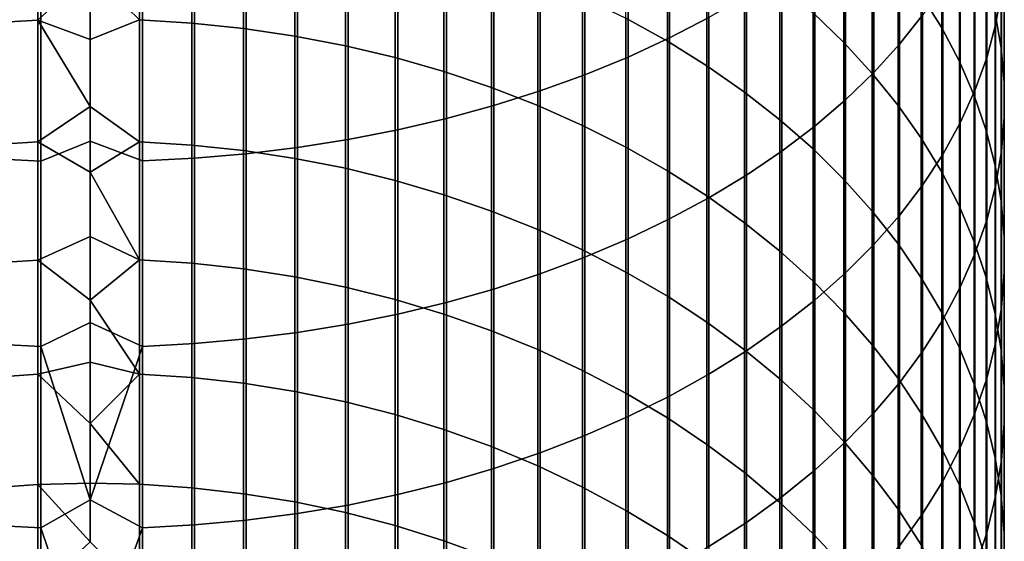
# Model space of a CAD drawing. Header units: metres. Extents: x -28 to 70, y -212 to 27.
# Tile 20 of 220: x -1 to 12, y -172 to -165. Entities that reach past the tile are written whole.
import ezdxf

# ---------------------------------------------------------------- set-up
doc = ezdxf.new("R2010")
doc.units = ezdxf.units.M
doc.layers.add('solid_10_261_012_XXX', color=7, linetype='CONTINUOUS')

msp = doc.modelspace()

# ---------------------------------------------------------------- linework, layer by layer
at = {"layer": 'solid_10_261_012_XXX'}
for points in [[(7.57031, -163.000153, 366.550873), (7.57031, -165.41452, 364.796753), (8.086323, -165.146439, 364.438171), (8.086323, -162.741959, 366.18512)], [(11.830687, -163.08847, 357.046906), (11.830687, -165.24321, 355.293915), (11.907613, -164.807648, 354.773224), (11.907613, -162.667313, 356.514526)], [(10.574701, -163.210754, 361.84903), (10.574701, -165.496597, 360.090912), (10.875484, -165.116028, 359.609833), (10.875484, -162.84346, 361.357758)], [(7.029555, -163.240921, 366.891968), (7.029555, -165.664505, 365.131134), (7.57031, -165.41452, 364.796753), (7.57031, -163.000153, 366.550873)], [(11.127584, -163.348099, 348.956757), (11.127584, -165.281754, 347.199677), (10.860441, -164.85257, 346.740143), (10.860441, -162.931641, 348.485687)], [(11.715095, -163.506226, 357.574982), (11.715095, -165.675232, 355.810364), (11.830687, -165.24321, 355.293915), (11.830687, -163.08847, 357.046906)], [(11.904513, -163.494064, 353.202942), (11.904513, -165.543655, 351.440277), (11.825533, -165.094193, 350.931885), (11.825533, -163.05867, 352.682434)], [(6.465825, -163.46347, 367.207245), (6.465825, -165.895584, 365.440216), (7.029555, -165.664505, 365.131134), (7.029555, -163.240921, 366.891968)], [(9.850112, -163.637207, 345.438812), (9.850112, -165.474655, 343.67514), (9.447371, -165.087128, 343.282288), (9.447371, -163.260544, 345.035522)], [(10.239358, -163.567139, 362.325745), (10.239358, -165.865891, 360.557709), (10.574701, -165.496597, 360.090912), (10.574701, -163.210754, 361.84903)], [(11.358356, -163.773987, 349.438507), (11.358356, -165.720642, 347.669617), (11.127584, -165.281754, 347.199677), (11.127584, -163.348099, 348.956757)], [(0.64609, -163.535843, 338.284241), (0.64609, -165.177902, 336.526001), (0, -164.545212, 337.189209), (0, -163.64209, 338.148071)], [(1.326928, -163.576553, 338.323303), (1.326928, -165.219666, 336.563965), (0.64609, -165.177902, 336.526001), (0.64609, -163.535843, 338.284241)], [(5.880963, -163.667084, 367.495697), (5.880963, -166.10701, 365.722992), (6.465825, -165.895584, 365.440216), (6.465825, -163.46347, 367.207245)], [(7.542284, -163.716766, 341.893097), (7.542284, -165.457352, 340.128571), (7.000267, -165.157318, 339.840607), (7.000267, -163.424728, 341.597015)], [(11.561213, -163.919205, 358.096985), (11.561213, -166.102295, 356.320892), (11.715095, -165.675232, 355.810364), (11.715095, -163.506226, 357.574982)], [(11.944586, -163.931656, 353.726044), (11.944586, -165.995361, 351.951233), (11.904513, -165.543655, 351.440277), (11.904513, -163.494064, 353.202942)], [(-0.682211, -163.537292, 338.285645), (-0.682211, -165.179398, 336.527374), (-1.362875, -165.222687, 336.566711), (-1.362875, -163.579483, 338.326141)], [(0, -164.545212, 337.189209), (-0.682211, -165.179398, 336.527374), (-0.682211, -163.537292, 338.285645)], [(2.00343, -163.645248, 338.389252), (2.00343, -165.290146, 336.627991), (1.326928, -165.219666, 336.563965), (1.326928, -163.576553, 338.323303)], [(2.673383, -163.741745, 338.481873), (2.673383, -165.38913, 336.717957), (2.00343, -165.290146, 336.627991), (2.00343, -163.645248, 338.389252)], [(10.22066, -164.028961, 345.858276), (10.22066, -165.877731, 344.083771), (9.850112, -165.474655, 343.67514), (9.850112, -163.637207, 345.438812)], [(9.870549, -163.911484, 362.786316), (9.870549, -166.222687, 361.008698), (10.239358, -165.865891, 360.557709), (10.239358, -163.567139, 362.325745)], [(3.334599, -163.865692, 338.60083), (3.334599, -165.516281, 336.833496), (2.673383, -165.38913, 336.717957), (2.673383, -163.741745, 338.481873)], [(5.27688, -163.851089, 367.756378), (5.27688, -166.298065, 365.978546), (5.880963, -166.10701, 365.722992), (5.880963, -163.667084, 367.495697)], [(8.059649, -164.03009, 342.210724), (8.059649, -165.779221, 340.437531), (7.542284, -165.457352, 340.128571), (7.542284, -163.716766, 341.893097)], [(11.552008, -164.207916, 349.929352), (11.552008, -166.167816, 348.148438), (11.358356, -165.720642, 347.669617), (11.358356, -163.773987, 349.438507)], [(3.984917, -164.016693, 338.745789), (3.984917, -165.671188, 336.974243), (3.334599, -165.516281, 336.833496), (3.334599, -163.865692, 338.60083)], [(4.65555, -164.014877, 367.988434), (4.65555, -166.468124, 366.206024), (5.27688, -166.298065, 365.978546), (5.27688, -163.851089, 367.756378)], [(9.469481, -164.242645, 363.229279), (9.469481, -166.565811, 361.442444), (9.870549, -166.222687, 361.008698), (9.870549, -163.911484, 362.786316)], [(11.369547, -164.326035, 358.611267), (11.369547, -166.523041, 356.823853), (11.561213, -166.102295, 356.320892), (11.561213, -163.919205, 358.096985)], [(4.62221, -164.19426, 338.916229), (4.62221, -165.853348, 337.139771), (3.984917, -165.671188, 336.974243), (3.984917, -164.016693, 338.745789)], [(4.019004, -164.157928, 368.191071), (4.019004, -166.616669, 366.404694), (4.65555, -166.468124, 366.206024), (4.65555, -164.014877, 367.988434)], [(8.550674, -164.363663, 342.548859), (8.550674, -166.121902, 340.766449), (8.059649, -165.779221, 340.437531), (8.059649, -164.03009, 342.210724)], [(10.557803, -164.434525, 346.292542), (10.557803, -166.294998, 344.506775), (10.22066, -165.877731, 344.083771), (10.22066, -164.028961, 345.858276)], [(11.945621, -164.369995, 354.250031), (11.945621, -166.447845, 352.463074), (11.944586, -165.995361, 351.951233), (11.944586, -163.931656, 353.726044)], [(3.369324, -164.27977, 368.363678), (3.369324, -166.743179, 366.573914), (4.019004, -166.616669, 366.404694), (4.019004, -164.157928, 368.191071)], [(2.708631, -164.380005, 368.505676), (2.708631, -166.847244, 366.713135), (3.369324, -166.743179, 366.573914), (3.369324, -164.27977, 368.363678)], [(5.244397, -164.397827, 339.111603), (5.244397, -166.062164, 337.329529), (4.62221, -165.853348, 337.139771), (4.62221, -164.19426, 338.916229)], [(9.037462, -164.55954, 363.653137), (9.037462, -166.894165, 361.857483), (9.469481, -166.565811, 361.442444), (9.469481, -164.242645, 363.229279)], [(11.707903, -164.648468, 350.427704), (11.707903, -166.621811, 348.634552), (11.552008, -166.167816, 348.148438), (11.552008, -164.207916, 349.929352)], [(-0.64609, -167.02301, 366.948242), (0, -166.763321, 367.163574), (0, -164.347458, 368.908997), (-0.64609, -164.549286, 368.745514)], [(0.682211, -167.021805, 366.946625), (0.682211, -164.548126, 368.743866), (0, -164.347458, 368.908997), (0, -166.763321, 367.163574)], [(2.039085, -164.458298, 368.616608), (2.039085, -166.928543, 366.821869), (2.708631, -166.847244, 366.713135), (2.708631, -164.380005, 368.505676)], [(5.849443, -164.626694, 339.331268), (5.849443, -166.296951, 337.542877), (5.244397, -166.062164, 337.329529), (5.244397, -164.397827, 339.111603)], [(9.013752, -164.716385, 342.906464), (9.013752, -166.484268, 341.114258), (8.550674, -166.121902, 340.766449), (8.550674, -164.363663, 342.548859)], [(10.860441, -164.85257, 346.740143), (10.860441, -166.725128, 344.94281), (10.557803, -166.294998, 344.506775), (10.557803, -164.434525, 346.292542)], [(11.14072, -164.725418, 359.116089), (11.14072, -166.93605, 357.317596), (11.369547, -166.523041, 356.823853), (11.369547, -164.326035, 358.611267)], [(11.907613, -164.807648, 354.773224), (11.907613, -166.899643, 352.974121), (11.945621, -166.447845, 352.463074), (11.945621, -164.369995, 354.250031)], [(-1.326928, -164.516739, 368.699402), (-1.326928, -166.989227, 366.903046), (-0.64609, -167.02301, 366.948242), (-0.64609, -164.549286, 368.745514)], [(0.64609, -165.177902, 336.526001), (0, -165.433899, 336.216949), (-0.682211, -165.179398, 336.527374), (0, -164.545212, 337.189209)], [(0.682211, -164.548126, 368.743866), (0.682211, -167.021805, 366.946625), (1.362875, -166.986786, 366.89978), (1.362875, -164.514404, 368.696075)], [(1.362875, -164.514404, 368.696075), (1.362875, -166.986786, 366.89978), (2.039085, -166.928543, 366.821869), (2.039085, -164.458298, 368.616608)], [(8.575907, -164.86113, 364.056549), (8.575907, -167.206665, 362.252502), (9.037462, -166.894165, 361.857483), (9.037462, -164.55954, 363.653137)], [(6.435371, -164.880142, 339.574554), (6.435371, -166.556946, 337.779114), (5.849443, -166.296951, 337.542877), (5.849443, -164.626694, 339.331268)], [(11.825533, -165.094193, 350.931885), (11.825533, -167.081146, 349.126373), (11.707903, -166.621811, 348.634552), (11.707903, -164.648468, 350.427704)], [(9.447371, -165.087128, 343.282288), (9.447371, -166.865143, 341.479828), (9.013752, -166.484268, 341.114258), (9.013752, -164.716385, 342.906464)], [(10.875484, -165.116028, 359.609833), (10.875484, -167.340012, 357.800507), (11.14072, -166.93605, 357.317596), (11.14072, -164.725418, 359.116089)], [(11.830687, -165.24321, 355.293915), (11.830687, -167.349258, 353.482697), (11.907613, -166.899643, 352.974121), (11.907613, -164.807648, 354.773224)], [(7.000267, -165.157318, 339.840607), (7.000267, -166.841293, 338.037506), (6.435371, -166.556946, 337.779114), (6.435371, -164.880142, 339.574554)], [(8.086323, -165.146439, 364.438171), (8.086323, -167.502289, 362.62619), (8.575907, -167.206665, 362.252502), (8.575907, -164.86113, 364.056549)], [(11.127584, -165.281754, 347.199677), (11.127584, -167.166687, 345.390442), (10.860441, -166.725128, 344.94281), (10.860441, -164.85257, 346.740143)], [(-0.682211, -165.179398, 336.527374), (-0.682211, -166.772858, 334.724915), (-1.362875, -166.8172, 334.763031), (-1.362875, -165.222687, 336.566711)], [(0, -166.307938, 335.231506), (-0.682211, -166.772858, 334.724915), (-0.682211, -165.179398, 336.527374)], [(0, -165.433899, 336.216949), (0, -166.307938, 335.231506), (-0.682211, -165.179398, 336.527374)], [(0.64609, -165.177902, 336.526001), (0.64609, -166.771332, 334.723602), (0, -166.307938, 335.231506), (0, -165.433899, 336.216949)], [(1.326928, -165.219666, 336.563965), (1.326928, -166.814117, 334.760376), (0.64609, -166.771332, 334.723602), (0.64609, -165.177902, 336.526001)], [(7.542284, -165.457352, 340.128571), (7.542284, -167.149078, 338.317169), (7.000267, -166.841293, 338.037506), (7.000267, -165.157318, 339.840607)], [(7.57031, -165.41452, 364.796753), (7.57031, -167.780075, 362.977325), (8.086323, -167.502289, 362.62619), (8.086323, -165.146439, 364.438171)], [(9.850112, -165.474655, 343.67514), (9.850112, -167.26326, 341.861969), (9.447371, -166.865143, 341.479828), (9.447371, -165.087128, 343.282288)], [(10.574701, -165.496597, 360.090912), (10.574701, -167.733582, 358.270996), (10.875484, -167.340012, 357.800507), (10.875484, -165.116028, 359.609833)], [(11.904513, -165.543655, 351.440277), (11.904513, -167.544327, 349.622314), (11.825533, -167.081146, 349.126373), (11.825533, -165.094193, 350.931885)], [(2.00343, -165.290146, 336.627991), (2.00343, -166.886322, 334.822479), (1.326928, -166.814117, 334.760376), (1.326928, -165.219666, 336.563965)], [(2.673383, -165.38913, 336.717957), (2.673383, -166.987717, 334.909698), (2.00343, -166.886322, 334.822479), (2.00343, -165.290146, 336.627991)], [(11.358356, -165.720642, 347.669617), (11.358356, -167.618256, 345.848206), (11.127584, -167.166687, 345.390442), (11.127584, -165.281754, 347.199677)], [(11.715095, -165.675232, 355.810364), (11.715095, -167.795212, 353.987152), (11.830687, -167.349258, 353.482697), (11.830687, -165.24321, 355.293915)], [(3.334599, -165.516281, 336.833496), (3.334599, -167.117981, 335.021698), (2.673383, -166.987717, 334.909698), (2.673383, -165.38913, 336.717957)], [(7.029555, -165.664505, 365.131134), (7.029555, -168.039093, 363.304749), (7.57031, -167.780075, 362.977325), (7.57031, -165.41452, 364.796753)], [(8.059649, -165.779221, 340.437531), (8.059649, -167.479263, 338.617218), (7.542284, -167.149078, 338.317169), (7.542284, -165.457352, 340.128571)], [(3.984917, -165.671188, 336.974243), (3.984917, -167.276672, 335.158203), (3.334599, -167.117981, 335.021698), (3.334599, -165.516281, 336.833496)], [(10.22066, -165.877731, 344.083771), (10.22066, -167.677322, 342.259399), (9.850112, -167.26326, 341.861969), (9.850112, -165.474655, 343.67514)], [(10.239358, -165.865891, 360.557709), (10.239358, -168.115479, 358.727509), (10.574701, -167.733582, 358.270996), (10.574701, -165.496597, 360.090912)], [(11.944586, -165.995361, 351.951233), (11.944586, -168.009827, 350.120728), (11.904513, -167.544327, 349.622314), (11.904513, -165.543655, 351.440277)], [(4.62221, -165.853348, 337.139771), (4.62221, -167.463287, 335.318665), (3.984917, -167.276672, 335.158203), (3.984917, -165.671188, 336.974243)], [(6.465825, -165.895584, 365.440216), (6.465825, -168.278534, 363.607422), (7.029555, -168.039093, 363.304749), (7.029555, -165.664505, 365.131134)], [(11.552008, -166.167816, 348.148438), (11.552008, -168.078339, 346.314636), (11.358356, -167.618256, 345.848206), (11.358356, -165.720642, 347.669617)], [(11.561213, -166.102295, 356.320892), (11.561213, -168.236084, 354.48584), (11.715095, -167.795212, 353.987152), (11.715095, -165.675232, 355.810364)], [(8.550674, -166.121902, 340.766449), (8.550674, -167.830811, 338.936646), (8.059649, -167.479263, 338.617218), (8.059649, -165.779221, 340.437531)], [(5.244397, -166.062164, 337.329529), (5.244397, -167.677216, 335.502655), (4.62221, -167.463287, 335.318665), (4.62221, -165.853348, 337.139771)], [(5.880963, -166.10701, 365.722992), (5.880963, -168.497589, 363.884308), (6.465825, -168.278534, 363.607422), (6.465825, -165.895584, 365.440216)], [(9.870549, -166.222687, 361.008698), (9.870549, -168.484451, 359.16861), (10.239358, -168.115479, 358.727509), (10.239358, -165.865891, 360.557709)], [(10.557803, -166.294998, 344.506775), (10.557803, -168.106003, 342.670868), (10.22066, -167.677322, 342.259399), (10.22066, -165.877731, 344.083771)], [(5.849443, -166.296951, 337.542877), (5.849443, -167.91774, 335.709503), (5.244397, -167.677216, 335.502655), (5.244397, -166.062164, 337.329529)], [(5.27688, -166.298065, 365.978546), (5.27688, -168.695557, 364.134552), (5.880963, -168.497589, 363.884308), (5.880963, -166.10701, 365.722992)], [(11.369547, -166.523041, 356.823853), (11.369547, -168.670395, 354.977142), (11.561213, -168.236084, 354.48584), (11.561213, -166.102295, 356.320892)], [(11.945621, -166.447845, 352.463074), (11.945621, -168.47612, 350.620026), (11.944586, -168.009827, 350.120728), (11.944586, -165.995361, 351.951233)], [(9.013752, -166.484268, 341.114258), (9.013752, -168.202545, 339.274445), (8.550674, -167.830811, 338.936646), (8.550674, -166.121902, 340.766449)], [(9.469481, -166.565811, 361.442444), (9.469481, -168.83931, 359.592804), (9.870549, -168.484451, 359.16861), (9.870549, -166.222687, 361.008698)], [(11.707903, -166.621811, 348.634552), (11.707903, -168.545441, 346.788177), (11.552008, -168.078339, 346.314636), (11.552008, -166.167816, 348.148438)], [(0.64609, -166.771332, 334.723602), (0, -167.167145, 334.233093), (-0.682211, -166.772858, 334.724915), (0, -166.307938, 335.231506)], [(4.65555, -166.468124, 366.206024), (4.65555, -168.87178, 364.3573), (5.27688, -168.695557, 364.134552), (5.27688, -166.298065, 365.978546)], [(6.435371, -166.556946, 337.779114), (6.435371, -168.184082, 335.938568), (5.849443, -167.91774, 335.709503), (5.849443, -166.296951, 337.542877)], [(10.860441, -166.725128, 344.94281), (10.860441, -168.547867, 343.094971), (10.557803, -168.106003, 342.670868), (10.557803, -166.294998, 344.506775)], [(4.019004, -166.616669, 366.404694), (4.019004, -169.025681, 364.551849), (4.65555, -168.87178, 364.3573), (4.65555, -166.468124, 366.206024)], [(9.447371, -166.865143, 341.479828), (9.447371, -168.593246, 339.629486), (9.013752, -168.202545, 339.274445), (9.013752, -166.484268, 341.114258)], [(11.907613, -166.899643, 352.974121), (11.907613, -168.941696, 351.11853), (11.945621, -168.47612, 350.620026), (11.945621, -166.447845, 352.463074)], [(3.369324, -166.743179, 366.573914), (3.369324, -169.156769, 364.717529), (4.019004, -169.025681, 364.551849), (4.019004, -166.616669, 366.404694)], [(7.000267, -166.841293, 338.037506), (7.000267, -168.475388, 336.189087), (6.435371, -168.184082, 335.938568), (6.435371, -166.556946, 337.779114)], [(9.037462, -166.894165, 361.857483), (9.037462, -169.178879, 359.998749), (9.469481, -168.83931, 359.592804), (9.469481, -166.565811, 361.442444)], [(11.14072, -166.93605, 357.317596), (11.14072, -169.096741, 355.459412), (11.369547, -168.670395, 354.977142), (11.369547, -166.523041, 356.823853)], [(11.825533, -167.081146, 349.126373), (11.825533, -169.018051, 347.267273), (11.707903, -168.545441, 346.788177), (11.707903, -166.621811, 348.634552)], [(2.708631, -166.847244, 366.713135), (2.708631, -169.264603, 364.853851), (3.369324, -169.156769, 364.717529), (3.369324, -166.743179, 366.573914)], [(11.127584, -167.166687, 345.390442), (11.127584, -169.001495, 343.530396), (10.860441, -168.547867, 343.094971), (10.860441, -166.725128, 344.94281)], [(-0.682211, -166.772858, 334.724915), (-0.682211, -168.316498, 332.879608), (-1.362875, -168.361862, 332.916504), (-1.362875, -166.8172, 334.763031)], [(0, -167.167145, 334.233093), (0, -168.011307, 333.221954), (-0.682211, -168.316498, 332.879608), (-0.682211, -166.772858, 334.724915)], [(-0.64609, -169.446732, 365.084045), (0, -169.131882, 365.354462), (0, -166.763321, 367.163574), (-0.64609, -167.02301, 366.948242)], [(0.682211, -169.44548, 365.082489), (0.682211, -167.021805, 366.946625), (0, -166.763321, 367.163574), (0, -169.131882, 365.354462)], [(0.64609, -166.771332, 334.723602), (0.64609, -168.314941, 332.878326), (0, -167.167145, 334.233093)], [(1.326928, -166.814117, 334.760376), (1.326928, -168.358704, 332.91394), (0.64609, -168.314941, 332.878326), (0.64609, -166.771332, 334.723602)], [(2.00343, -166.886322, 334.822479), (2.00343, -168.432587, 332.97403), (1.326928, -168.358704, 332.91394), (1.326928, -166.814117, 334.760376)], [(2.039085, -166.928543, 366.821869), (2.039085, -169.348846, 364.960327), (2.708631, -169.264603, 364.853851), (2.708631, -166.847244, 366.713135)], [(7.542284, -167.149078, 338.317169), (7.542284, -168.790695, 336.460236), (7.000267, -168.475388, 336.189087), (7.000267, -166.841293, 338.037506)], [(9.850112, -167.26326, 341.861969), (9.850112, -169.001663, 340.00058), (9.447371, -168.593246, 339.629486), (9.447371, -166.865143, 341.479828)], [(-1.326928, -166.989227, 366.903046), (-1.326928, -169.411728, 365.039825), (-0.64609, -169.446732, 365.084045), (-0.64609, -167.02301, 366.948242)], [(0.682211, -167.021805, 366.946625), (0.682211, -169.44548, 365.082489), (1.362875, -169.409195, 365.036621), (1.362875, -166.986786, 366.89978)], [(1.362875, -166.986786, 366.89978), (1.362875, -169.409195, 365.036621), (2.039085, -169.348846, 364.960327), (2.039085, -166.928543, 366.821869)], [(2.673383, -166.987717, 334.909698), (2.673383, -168.536316, 333.058441), (2.00343, -168.432587, 332.97403), (2.00343, -166.886322, 334.822479)], [(3.334599, -167.117981, 335.021698), (3.334599, -168.669601, 333.16687), (2.673383, -168.536316, 333.058441), (2.673383, -166.987717, 334.909698)], [(8.575907, -167.206665, 362.252502), (8.575907, -169.502045, 360.385071), (9.037462, -169.178879, 359.998749), (9.037462, -166.894165, 361.857483)], [(10.875484, -167.340012, 357.800507), (10.875484, -169.513748, 355.931091), (11.14072, -169.096741, 355.459412), (11.14072, -166.93605, 357.317596)], [(11.830687, -167.349258, 353.482697), (11.830687, -169.405045, 351.614655), (11.907613, -168.941696, 351.11853), (11.907613, -166.899643, 352.974121)], [(3.984917, -167.276672, 335.158203), (3.984917, -168.831955, 333.29895), (3.334599, -168.669601, 333.16687), (3.334599, -167.117981, 335.021698)], [(11.904513, -167.544327, 349.622314), (11.904513, -169.494598, 347.750366), (11.825533, -169.018051, 347.267273), (11.825533, -167.081146, 349.126373)], [(0.64609, -168.314941, 332.878326), (0, -168.011307, 333.221954), (0, -167.167145, 334.233093)], [(8.059649, -167.479263, 338.617218), (8.059649, -169.128952, 336.75116), (7.542284, -168.790695, 336.460236), (7.542284, -167.149078, 338.317169)], [(8.086323, -167.502289, 362.62619), (8.086323, -169.80777, 360.750549), (8.575907, -169.502045, 360.385071), (8.575907, -167.206665, 362.252502)], [(10.22066, -167.677322, 342.259399), (10.22066, -169.426437, 340.386566), (9.850112, -169.001663, 340.00058), (9.850112, -167.26326, 341.861969)], [(11.358356, -167.618256, 345.848206), (11.358356, -169.465408, 343.975677), (11.127584, -169.001495, 343.530396), (11.127584, -167.166687, 345.390442)], [(4.62221, -167.463287, 335.318665), (4.62221, -169.022888, 333.454285), (3.984917, -168.831955, 333.29895), (3.984917, -167.276672, 335.158203)], [(10.574701, -167.733582, 358.270996), (10.574701, -169.920013, 356.390656), (10.875484, -169.513748, 355.931091), (10.875484, -167.340012, 357.800507)], [(11.715095, -167.795212, 353.987152), (11.715095, -169.864609, 352.10675), (11.830687, -169.405045, 351.614655), (11.830687, -167.349258, 353.482697)], [(5.244397, -167.677216, 335.502655), (5.244397, -169.241745, 333.632355), (4.62221, -169.022888, 333.454285), (4.62221, -167.463287, 335.318665)], [(7.57031, -167.780075, 362.977325), (7.57031, -170.095032, 361.093964), (8.086323, -169.80777, 360.750549), (8.086323, -167.502289, 362.62619)], [(8.550674, -167.830811, 338.936646), (8.550674, -169.48909, 337.060883), (8.059649, -169.128952, 336.75116), (8.059649, -167.479263, 338.617218)], [(11.552008, -168.078339, 346.314636), (11.552008, -169.938049, 344.429352), (11.358356, -169.465408, 343.975677), (11.358356, -167.618256, 345.848206)], [(11.944586, -168.009827, 350.120728), (11.944586, -169.973526, 348.235901), (11.904513, -169.494598, 347.750366), (11.904513, -167.544327, 349.622314)], [(5.849443, -167.91774, 335.709503), (5.849443, -169.487839, 333.83255), (5.244397, -169.241745, 333.632355), (5.244397, -167.677216, 335.502655)], [(7.029555, -168.039093, 363.304749), (7.029555, -170.362915, 361.414185), (7.57031, -170.095032, 361.093964), (7.57031, -167.780075, 362.977325)], [(10.557803, -168.106003, 342.670868), (10.557803, -169.86618, 340.786163), (10.22066, -169.426437, 340.386566), (10.22066, -167.677322, 342.259399)], [(10.239358, -168.115479, 358.727509), (10.239358, -170.31424, 356.836578), (10.574701, -169.920013, 356.390656), (10.574701, -167.733582, 358.270996)], [(9.013752, -168.202545, 339.274445), (9.013752, -169.869904, 337.388367), (8.550674, -169.48909, 337.060883), (8.550674, -167.830811, 338.936646)], [(11.561213, -168.236084, 354.48584), (11.561213, -170.318939, 352.593201), (11.715095, -169.864609, 352.10675), (11.715095, -167.795212, 353.987152)], [(0.64609, -168.314941, 332.878326), (0, -168.840256, 332.198273), (-0.682211, -168.316498, 332.879608), (0, -168.011307, 333.221954)], [(6.435371, -168.184082, 335.938568), (6.435371, -169.760345, 334.05426), (5.849443, -169.487839, 333.83255), (5.849443, -167.91774, 335.709503)], [(6.465825, -168.278534, 363.607422), (6.465825, -170.610535, 361.710175), (7.029555, -170.362915, 361.414185), (7.029555, -168.039093, 363.304749)], [(11.945621, -168.47612, 350.620026), (11.945621, -170.453293, 348.72226), (11.944586, -169.973526, 348.235901), (11.944586, -168.009827, 350.120728)], [(9.870549, -168.484451, 359.16861), (9.870549, -170.695129, 357.267426), (10.239358, -170.31424, 356.836578), (10.239358, -168.115479, 358.727509)], [(10.860441, -168.547867, 343.094971), (10.860441, -170.319473, 341.198059), (10.557803, -169.86618, 340.786163), (10.557803, -168.106003, 342.670868)], [(11.707903, -168.545441, 346.788177), (11.707903, -170.417923, 344.889923), (11.552008, -169.938049, 344.429352), (11.552008, -168.078339, 346.314636)], [(5.880963, -168.497589, 363.884308), (5.880963, -170.837067, 361.980988), (6.465825, -170.610535, 361.710175), (6.465825, -168.278534, 363.607422)], [(7.000267, -168.475388, 336.189087), (7.000267, -170.05838, 334.296722), (6.435371, -169.760345, 334.05426), (6.435371, -168.184082, 335.938568)], [(9.447371, -168.593246, 339.629486), (9.447371, -170.270172, 337.732605), (9.013752, -169.869904, 337.388367), (9.013752, -168.202545, 339.274445)], [(11.369547, -168.670395, 354.977142), (11.369547, -170.76651, 353.072418), (11.561213, -170.318939, 352.593201), (11.561213, -168.236084, 354.48584)], [(-0.682211, -168.316498, 332.879608), (-0.682211, -169.809158, 330.992798), (-1.362875, -169.855515, 331.028473), (-1.362875, -168.361862, 332.916504)], [(0, -168.840256, 332.198273), (0, -169.653809, 331.162323), (-0.682211, -169.809158, 330.992798), (-0.682211, -168.316498, 332.879608)], [(0.64609, -168.314941, 332.878326), (0.64609, -169.807556, 330.991577), (0, -168.840256, 332.198273)], [(1.326928, -168.358704, 332.91394), (1.326928, -169.85228, 331.02597), (0.64609, -169.807556, 330.991577), (0.64609, -168.314941, 332.878326)], [(2.00343, -168.432587, 332.97403), (2.00343, -169.927765, 331.084045), (1.326928, -169.85228, 331.02597), (1.326928, -168.358704, 332.91394)], [(2.673383, -168.536316, 333.058441), (2.673383, -170.033783, 331.165588), (2.00343, -169.927765, 331.084045), (2.00343, -168.432587, 332.97403)], [(3.334599, -168.669601, 333.16687), (3.334599, -170.169968, 331.270325), (2.673383, -170.033783, 331.165588), (2.673383, -168.536316, 333.058441)], [(5.27688, -168.695557, 364.134552), (5.27688, -171.041794, 362.225739), (5.880963, -170.837067, 361.980988), (5.880963, -168.497589, 363.884308)], [(7.542284, -168.790695, 336.460236), (7.542284, -170.380966, 334.559174), (7.000267, -170.05838, 334.296722), (7.000267, -168.475388, 336.189087)], [(9.469481, -168.83931, 359.592804), (9.469481, -171.061432, 357.681763), (9.870549, -170.695129, 357.267426), (9.870549, -168.484451, 359.16861)], [(11.127584, -169.001495, 343.530396), (11.127584, -170.784821, 341.620911), (10.860441, -170.319473, 341.198059), (10.860441, -168.547867, 343.094971)], [(11.825533, -169.018051, 347.267273), (11.825533, -170.903427, 345.355957), (11.707903, -170.417923, 344.889923), (11.707903, -168.545441, 346.788177)], [(11.907613, -168.941696, 351.11853), (11.907613, -170.932312, 349.207855), (11.945621, -170.453293, 348.72226), (11.945621, -168.47612, 350.620026)], [(3.984917, -168.831955, 333.29895), (3.984917, -170.335876, 331.397919), (3.334599, -170.169968, 331.270325), (3.334599, -168.669601, 333.16687)], [(9.850112, -169.001663, 340.00058), (9.850112, -170.688568, 338.092438), (9.447371, -170.270172, 337.732605), (9.447371, -168.593246, 339.629486)], [(11.14072, -169.096741, 355.459412), (11.14072, -171.205872, 353.542877), (11.369547, -170.76651, 353.072418), (11.369547, -168.670395, 354.977142)], [(4.65555, -168.87178, 364.3573), (4.65555, -171.22403, 362.443604), (5.27688, -171.041794, 362.225739), (5.27688, -168.695557, 364.134552)], [(8.059649, -169.128952, 336.75116), (8.059649, -170.727066, 334.840729), (7.542284, -170.380966, 334.559174), (7.542284, -168.790695, 336.460236)], [(0.64609, -169.807556, 330.991577), (0, -169.653809, 331.162323), (0, -168.840256, 332.198273)], [(4.62221, -169.022888, 333.454285), (4.62221, -170.530975, 331.547974), (3.984917, -170.335876, 331.397919), (3.984917, -168.831955, 333.29895)], [(4.019004, -169.025681, 364.551849), (4.019004, -171.383194, 362.63385), (4.65555, -171.22403, 362.443604), (4.65555, -168.87178, 364.3573)], [(9.037462, -169.178879, 359.998749), (9.037462, -171.411957, 358.078278), (9.469481, -171.061432, 357.681763), (9.469481, -168.83931, 359.592804)], [(3.369324, -169.156769, 364.717529), (3.369324, -171.518753, 362.795929), (4.019004, -171.383194, 362.63385), (4.019004, -169.025681, 364.551849)], [(5.244397, -169.241745, 333.632355), (5.244397, -170.754623, 331.720001), (4.62221, -170.530975, 331.547974), (4.62221, -169.022888, 333.454285)], [(10.22066, -169.426437, 340.386566), (10.22066, -171.123718, 338.466675), (9.850112, -170.688568, 338.092438), (9.850112, -169.001663, 340.00058)], [(11.358356, -169.465408, 343.975677), (11.358356, -171.260712, 342.053345), (11.127584, -170.784821, 341.620911), (11.127584, -169.001495, 343.530396)], [(11.904513, -169.494598, 347.750366), (11.904513, -171.393005, 345.825836), (11.825533, -170.903427, 345.355957), (11.825533, -169.018051, 347.267273)], [(11.830687, -169.405045, 351.614655), (11.830687, -171.409027, 349.691132), (11.907613, -170.932312, 349.207855), (11.907613, -168.941696, 351.11853)], [(0.682211, -169.44548, 365.082489), (0, -169.131882, 365.354462), (-0.64609, -169.446732, 365.084045), (0, -171.451431, 363.48291)], [(2.708631, -169.264603, 364.853851), (2.708631, -171.63028, 362.92923), (3.369324, -171.518753, 362.795929), (3.369324, -169.156769, 364.717529)], [(8.550674, -169.48909, 337.060883), (8.550674, -171.09552, 335.140503), (8.059649, -170.727066, 334.840729), (8.059649, -169.128952, 336.75116)], [(8.575907, -169.502045, 360.385071), (8.575907, -171.74556, 358.455627), (9.037462, -171.411957, 358.078278), (9.037462, -169.178879, 359.998749)], [(10.875484, -169.513748, 355.931091), (10.875484, -171.63559, 354.002991), (11.14072, -171.205872, 353.542877), (11.14072, -169.096741, 355.459412)], [(2.039085, -169.348846, 364.960327), (2.039085, -171.717392, 363.033356), (2.708631, -171.63028, 362.92923), (2.708631, -169.264603, 364.853851)], [(5.849443, -169.487839, 333.83255), (5.849443, -171.006088, 331.913422), (5.244397, -170.754623, 331.720001), (5.244397, -169.241745, 333.632355)], [(-1.326928, -169.411728, 365.039825), (-1.326928, -171.782425, 363.111115), (-0.64609, -171.818619, 363.154388), (-0.64609, -169.446732, 365.084045)], [(-0.64609, -169.446732, 365.084045), (-0.64609, -171.818619, 363.154388), (0, -171.451431, 363.48291)], [(0.682211, -169.44548, 365.082489), (0, -171.451431, 363.48291), (0.682211, -171.817337, 363.152832)], [(0.682211, -169.44548, 365.082489), (0.682211, -171.817337, 363.152832), (1.362875, -171.7798, 363.107971), (1.362875, -169.409195, 365.036621)], [(1.362875, -169.409195, 365.036621), (1.362875, -171.7798, 363.107971), (2.039085, -171.717392, 363.033356), (2.039085, -169.348846, 364.960327)], [(10.557803, -169.86618, 340.786163), (10.557803, -171.574219, 338.854095), (10.22066, -171.123718, 338.466675), (10.22066, -169.426437, 340.386566)], [(11.715095, -169.864609, 352.10675), (11.715095, -171.881882, 350.170502), (11.830687, -171.409027, 349.691132), (11.830687, -169.405045, 351.614655)], [(6.435371, -169.760345, 334.05426), (6.435371, -171.284546, 332.127594), (5.849443, -171.006088, 331.913422), (5.849443, -169.487839, 333.83255)], [(8.086323, -169.80777, 360.750549), (8.086323, -172.061157, 358.812622), (8.575907, -171.74556, 358.455627), (8.575907, -169.502045, 360.385071)], [(9.013752, -169.869904, 337.388367), (9.013752, -171.485138, 335.457489), (8.550674, -171.09552, 335.140503), (8.550674, -169.48909, 337.060883)], [(10.574701, -169.920013, 356.390656), (10.574701, -172.054276, 354.451294), (10.875484, -171.63559, 354.002991), (10.875484, -169.513748, 355.931091)], [(11.552008, -169.938049, 344.429352), (11.552008, -171.74559, 342.493958), (11.358356, -171.260712, 342.053345), (11.358356, -169.465408, 343.975677)], [(11.944586, -169.973526, 348.235901), (11.944586, -171.885025, 346.298126), (11.904513, -171.393005, 345.825836), (11.904513, -169.494598, 347.750366)], [(0, -169.653809, 331.162323), (0, -170.451752, 330.114319), (-0.682211, -169.809158, 330.992798)], [(0.64609, -169.807556, 330.991577), (0, -170.451752, 330.114319), (0, -169.653809, 331.162323)], [(-0.682211, -169.809158, 330.992798), (-0.682211, -171.24971, 329.065948), (-1.362875, -171.297028, 329.100311), (-1.362875, -169.855515, 331.028473)], [(0, -170.451752, 330.114319), (0, -171.233948, 329.054504), (-0.682211, -171.24971, 329.065948), (-0.682211, -169.809158, 330.992798)], [(0.64609, -169.807556, 330.991577), (0.64609, -171.248093, 329.064758), (0, -170.451752, 330.114319)], [(1.326928, -169.85228, 331.02597), (1.326928, -171.293732, 329.097931), (0.64609, -171.248093, 329.064758), (0.64609, -169.807556, 330.991577)], [(7.000267, -170.05838, 334.296722), (7.000267, -171.589096, 332.361816), (6.435371, -171.284546, 332.127594), (6.435371, -169.760345, 334.05426)], [(7.57031, -170.095032, 361.093964), (7.57031, -172.357697, 359.148041), (8.086323, -172.061157, 358.812622), (8.086323, -169.80777, 360.750549)], [(2.00343, -169.927765, 331.084045), (2.00343, -171.370773, 329.1539), (1.326928, -171.293732, 329.097931), (1.326928, -169.85228, 331.02597)], [(2.673383, -170.033783, 331.165588), (2.673383, -171.478973, 329.232513), (2.00343, -171.370773, 329.1539), (2.00343, -169.927765, 331.084045)], [(9.447371, -170.270172, 337.732605), (9.447371, -171.894653, 335.790649), (9.013752, -171.485138, 335.457489), (9.013752, -169.869904, 337.388367)], [(10.239358, -170.31424, 356.836578), (10.239358, -172.460526, 354.886292), (10.574701, -172.054276, 354.451294), (10.574701, -169.920013, 356.390656)], [(10.860441, -170.319473, 341.198059), (10.860441, -172.038605, 339.253448), (10.557803, -171.574219, 338.854095), (10.557803, -169.86618, 340.786163)], [(11.707903, -170.417923, 344.889923), (11.707903, -172.237854, 342.941254), (11.552008, -171.74559, 342.493958), (11.552008, -169.938049, 344.429352)], [(11.561213, -170.318939, 352.593201), (11.561213, -172.349319, 350.644348), (11.715095, -171.881882, 350.170502), (11.715095, -169.864609, 352.10675)], [(3.334599, -170.169968, 331.270325), (3.334599, -171.617966, 329.333496), (2.673383, -171.478973, 329.232513), (2.673383, -170.033783, 331.165588)], [(7.542284, -170.380966, 334.559174), (7.542284, -171.918732, 332.615356), (7.000267, -171.589096, 332.361816), (7.000267, -170.05838, 334.296722)], [(7.029555, -170.362915, 361.414185), (7.029555, -172.634232, 359.460846), (7.57031, -172.357697, 359.148041), (7.57031, -170.095032, 361.093964)], [(11.945621, -170.453293, 348.72226), (11.945621, -172.377899, 346.771179), (11.944586, -171.885025, 346.298126), (11.944586, -169.973526, 348.235901)], [(3.984917, -170.335876, 331.397919), (3.984917, -171.787308, 329.456543), (3.334599, -171.617966, 329.333496), (3.334599, -170.169968, 331.270325)], [(4.62221, -170.530975, 331.547974), (4.62221, -171.986435, 329.601196), (3.984917, -171.787308, 329.456543), (3.984917, -170.335876, 331.397919)], [(9.850112, -170.688568, 338.092438), (9.850112, -172.322723, 336.138885), (9.447371, -171.894653, 335.790649), (9.447371, -170.270172, 337.732605)], [(9.870549, -170.695129, 357.267426), (9.870549, -172.853043, 355.30658), (10.239358, -172.460526, 354.886292), (10.239358, -170.31424, 356.836578)], [(11.127584, -170.784821, 341.620911), (11.127584, -172.515335, 339.663452), (10.860441, -172.038605, 339.253448), (10.860441, -170.319473, 341.198059)], [(11.369547, -170.76651, 353.072418), (11.369547, -172.809814, 351.111176), (11.561213, -172.349319, 350.644348), (11.561213, -170.318939, 352.593201)], [(0.64609, -171.248093, 329.064758), (0, -171.233948, 329.054504), (0, -170.451752, 330.114319)], [(6.465825, -170.610535, 361.710175), (6.465825, -172.889832, 359.749969), (7.029555, -172.634232, 359.460846), (7.029555, -170.362915, 361.414185)], [(8.059649, -170.727066, 334.840729), (8.059649, -172.272385, 332.88736), (7.542284, -171.918732, 332.615356), (7.542284, -170.380966, 334.559174)], [(11.825533, -170.903427, 345.355957), (11.825533, -172.735916, 343.393829), (11.707903, -172.237854, 342.941254), (11.707903, -170.417923, 344.889923)], [(11.907613, -170.932312, 349.207855), (11.907613, -172.869995, 347.24353), (11.945621, -172.377899, 346.771179), (11.945621, -170.453293, 348.72226)], [(5.244397, -170.754623, 331.720001), (5.244397, -172.214691, 329.767059), (4.62221, -171.986435, 329.601196), (4.62221, -170.530975, 331.547974)], [(5.880963, -170.837067, 361.980988), (5.880963, -173.123688, 360.014496), (6.465825, -172.889832, 359.749969), (6.465825, -170.610535, 361.710175)], [(8.550674, -171.09552, 335.140503), (8.550674, -172.648895, 333.176941), (8.059649, -172.272385, 332.88736), (8.059649, -170.727066, 334.840729)], [(9.469481, -171.061432, 357.681763), (9.469481, -173.23053, 355.710754), (9.870549, -172.853043, 355.30658), (9.870549, -170.695129, 357.267426)], [(10.22066, -171.123718, 338.466675), (10.22066, -172.767944, 336.501099), (9.850112, -172.322723, 336.138885), (9.850112, -170.688568, 338.092438)], [(5.849443, -171.006088, 331.913422), (5.849443, -172.471344, 329.953522), (5.244397, -172.214691, 329.767059), (5.244397, -170.754623, 331.720001)], [(5.27688, -171.041794, 362.225739), (5.27688, -173.335022, 360.253571), (5.880963, -173.123688, 360.014496), (5.880963, -170.837067, 361.980988)], [(11.358356, -171.260712, 342.053345), (11.358356, -173.002853, 340.082733), (11.127584, -172.515335, 339.663452), (11.127584, -170.784821, 341.620911)], [(11.14072, -171.205872, 353.542877), (11.14072, -173.261871, 351.569458), (11.369547, -172.809814, 351.111176), (11.369547, -170.76651, 353.072418)], [(11.904513, -171.393005, 345.825836), (11.904513, -173.238129, 343.850189), (11.825533, -172.735916, 343.393829), (11.825533, -170.903427, 345.355957)], [(11.830687, -171.409027, 349.691132), (11.830687, -173.359741, 347.713593), (11.907613, -172.869995, 347.24353), (11.907613, -170.932312, 349.207855)], [(4.65555, -171.22403, 362.443604), (4.65555, -173.523148, 360.46637), (5.27688, -173.335022, 360.253571), (5.27688, -171.041794, 362.225739)], [(6.435371, -171.284546, 332.127594), (6.435371, -172.755554, 330.160004), (5.849443, -172.471344, 329.953522), (5.849443, -171.006088, 331.913422)], [(9.013752, -171.485138, 335.457489), (9.013752, -173.047028, 333.483185), (8.550674, -172.648895, 333.176941), (8.550674, -171.09552, 335.140503)], [(9.037462, -171.411957, 358.078278), (9.037462, -173.591766, 356.097534), (9.469481, -173.23053, 355.710754), (9.469481, -171.061432, 357.681763)], [(10.557803, -171.574219, 338.854095), (10.557803, -173.228851, 336.876099), (10.22066, -172.767944, 336.501099), (10.22066, -171.123718, 338.466675)], [(-0.682211, -171.24971, 329.065948), (-0.682211, -172.6371, 327.100464), (-1.362875, -172.685333, 327.133545), (-1.362875, -171.297028, 329.100311)], [(0, -171.233948, 329.054504), (0, -172.000198, 327.983093), (-0.682211, -171.24971, 329.065948)], [(0, -172.000198, 327.983093), (-0.682211, -172.6371, 327.100464), (-0.682211, -171.24971, 329.065948)], [(0.64609, -171.248093, 329.064758), (0.64609, -172.635452, 327.099335), (0, -172.000198, 327.983093), (0, -171.233948, 329.054504)], [(1.326928, -171.293732, 329.097931), (1.326928, -172.681976, 327.131226), (0.64609, -172.635452, 327.099335), (0.64609, -171.248093, 329.064758)], [(4.019004, -171.383194, 362.63385), (4.019004, -173.687439, 360.652191), (4.65555, -173.523148, 360.46637), (4.65555, -171.22403, 362.443604)], [(10.875484, -171.63559, 354.002991), (10.875484, -173.703995, 352.01767), (11.14072, -173.261871, 351.569458), (11.14072, -171.205872, 353.542877)], [(2.00343, -171.370773, 329.1539), (2.00343, -172.760529, 327.185089), (1.326928, -172.681976, 327.131226), (1.326928, -171.293732, 329.097931)], [(2.673383, -171.478973, 329.232513), (2.673383, -172.870834, 327.260712), (2.00343, -172.760529, 327.185089), (2.00343, -171.370773, 329.1539)], [(3.369324, -171.518753, 362.795929), (3.369324, -173.827377, 360.810486), (4.019004, -173.687439, 360.652191), (4.019004, -171.383194, 362.63385)], [(7.000267, -171.589096, 332.361816), (7.000267, -173.066391, 330.385834), (6.435371, -172.755554, 330.160004), (6.435371, -171.284546, 332.127594)], [(11.552008, -171.74559, 342.493958), (11.552008, -173.499573, 340.509918), (11.358356, -173.002853, 340.082733), (11.358356, -171.260712, 342.053345)], [(0.682211, -171.817337, 363.152832), (0, -171.451431, 363.48291), (-0.64609, -171.818619, 363.154388), (0, -173.720352, 361.550293)], [(3.334599, -171.617966, 329.333496), (3.334599, -173.012527, 327.357849), (2.673383, -172.870834, 327.260712), (2.673383, -171.478973, 329.232513)], [(8.575907, -171.74556, 358.455627), (8.575907, -173.935547, 356.465637), (9.037462, -173.591766, 356.097534), (9.037462, -171.411957, 358.078278)], [(9.447371, -171.894653, 335.790649), (9.447371, -173.465485, 333.805023), (9.013752, -173.047028, 333.483185), (9.013752, -171.485138, 335.457489)], [(11.715095, -171.881882, 350.170502), (11.715095, -173.845505, 348.179871), (11.830687, -173.359741, 347.713593), (11.830687, -171.409027, 349.691132)], [(11.944586, -171.885025, 346.298126), (11.944586, -173.742874, 344.308838), (11.904513, -173.238129, 343.850189), (11.904513, -171.393005, 345.825836)], [(2.039085, -171.717392, 363.033356), (2.039085, -174.032425, 361.042419), (2.708631, -173.94249, 360.940704), (2.708631, -171.63028, 362.92923)], [(2.708631, -171.63028, 362.92923), (2.708631, -173.94249, 360.940704), (3.369324, -173.827377, 360.810486), (3.369324, -171.518753, 362.795929)], [(3.984917, -171.787308, 329.456543), (3.984917, -173.185165, 327.476227), (3.334599, -173.012527, 327.357849), (3.334599, -171.617966, 329.333496)], [(7.542284, -171.918732, 332.615356), (7.542284, -173.402832, 330.63028), (7.000267, -173.066391, 330.385834), (7.000267, -171.589096, 332.361816)], [(10.860441, -172.038605, 339.253448), (10.860441, -173.703964, 337.262634), (10.557803, -173.228851, 336.876099), (10.557803, -171.574219, 338.854095)], [(10.574701, -172.054276, 354.451294), (10.574701, -174.134766, 352.454346), (10.875484, -173.703995, 352.01767), (10.875484, -171.63559, 354.002991)], [(1.362875, -171.7798, 363.107971), (1.362875, -174.096848, 361.115326), (2.039085, -174.032425, 361.042419), (2.039085, -171.717392, 363.033356)], [(8.086323, -172.061157, 358.812622), (8.086323, -174.260773, 356.813873), (8.575907, -173.935547, 356.465637), (8.575907, -171.74556, 358.455627)], [(11.707903, -172.237854, 342.941254), (11.707903, -174.003876, 340.943604), (11.552008, -173.499573, 340.509918), (11.552008, -171.74559, 342.493958)], [(-1.326928, -171.782425, 363.111115), (-1.326928, -174.099548, 361.118378), (-0.64609, -174.136917, 361.160645), (-0.64609, -171.818619, 363.154388)], [(-0.64609, -171.818619, 363.154388), (-0.64609, -174.136917, 361.160645), (0, -173.720352, 361.550293)], [(0.682211, -171.817337, 363.152832), (0, -173.720352, 361.550293), (0.682211, -174.13559, 361.159119)], [(0.682211, -171.817337, 363.152832), (0.682211, -174.13559, 361.159119), (1.362875, -174.096848, 361.115326), (1.362875, -171.7798, 363.107971)], [(4.62221, -171.986435, 329.601196), (4.62221, -173.388168, 327.615387), (3.984917, -173.185165, 327.476227), (3.984917, -171.787308, 329.456543)], [(9.850112, -172.322723, 336.138885), (9.850112, -173.902908, 334.141449), (9.447371, -173.465485, 333.805023), (9.447371, -171.894653, 335.790649)], [(11.561213, -172.349319, 350.644348), (11.561213, -174.325714, 348.640778), (11.715095, -173.845505, 348.179871), (11.715095, -171.881882, 350.170502)], [(11.945621, -172.377899, 346.771179), (11.945621, -174.248474, 344.76828), (11.944586, -173.742874, 344.308838), (11.944586, -171.885025, 346.298126)], [(5.244397, -172.214691, 329.767059), (5.244397, -173.62088, 327.774933), (4.62221, -173.388168, 327.615387), (4.62221, -171.986435, 329.601196)], [(8.059649, -172.272385, 332.88736), (8.059649, -173.763779, 330.892517), (7.542284, -173.402832, 330.63028), (7.542284, -171.918732, 332.615356)]]:
    msp.add_3dface(points, dxfattribs=at)

doc.saveas('drawing.dxf')
